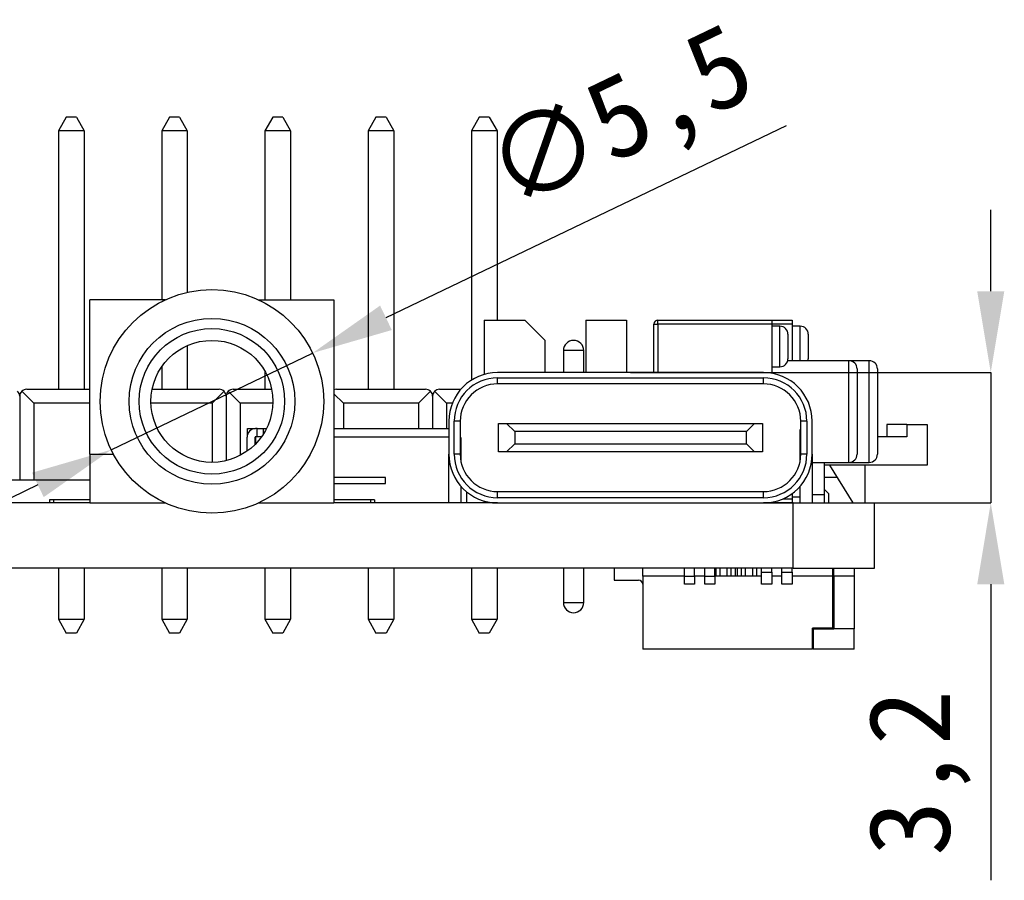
# Model space of a CAD drawing. Header units: millimetres. Extents: x 1690 to 1902, y 2170 to 2414.
# Tile 7 of 35: x 1768 to 1792, y 2170 to 2191. Entities that reach past the tile are written whole.
import ezdxf

# ---------------------------------------------------------------- set-up
doc = ezdxf.new("R2010")
doc.units = ezdxf.units.MM
doc.styles.add('黑体高度2mm', font='simhei.ttf', dxfattribs={"height": 2})
doc.dimstyles.new('红色高度2mm', dxfattribs={"dimtxt": 2, "dimasz": 2, "dimexe": 0, "dimexo": 0, "dimtad": 1, "dimdec": 1, "dimtxsty": '黑体高度2mm', "dimcen": 2.5, "dimclrd": 1, "dimclre": 1, "dimclrt": 1, "dimadec": 0, "dimazin": 0, "dimtfac": 1, "dimtdec": 1, "dimtmove": 0, "dimatfit": 3, "dimfxl": 1, "dimarcsym": 0})

# ---------------------------------------------------------------- blocks, each defined once
blk = doc.blocks.new('*D78')
at = {"color": 1, "lineweight": -2, "transparency": 16777216}
for p, q in [((1791.482, 2183.995), (1791.482, 2185.995)), ((1782.618, 2181.995), (1791.482, 2181.995)), ((1791.482, 2181.995), (1791.482, 2178.785)), ((1782.618, 2178.785), (1791.482, 2178.785)), ((1791.482, 2176.785), (1791.482, 2169.502))]:
    blk.add_line(p, q, dxfattribs=at)
at = {"color": 1, "transparency": 16777216}
for points in [[(1791.149, 2183.995), (1791.816, 2183.995), (1791.482, 2181.995)], [(1791.149, 2176.785), (1791.816, 2176.785), (1791.482, 2178.785)]]:
    blk.add_solid(points, dxfattribs=at)
at = {"layer": 'Defpoints', "color": 0, "transparency": 16777216}
for p in [(1782.618, 2181.995), (1782.618, 2178.785), (1791.482, 2178.785)]:
    blk.add_point(p, dxfattribs=at)
at = {"color": 1, "transparency": 16777216, "insert": (1789.734, 2172.143), "char_height": 2, "attachment_point": 5, "rotation": 90, "style": '黑体高度2mm'}
blk.add_mtext('3,2', dxfattribs=at)
blk = doc.blocks.new('*D79')
at = {"color": 1, "lineweight": -2, "transparency": 16777216}
for p, q in [((1786.447, 2188.068), (1776.6, 2183.341)), ((1769.839, 2180.095), (1774.797, 2182.475)), ((1768.036, 2179.23), (1766.233, 2178.364))]:
    blk.add_line(p, q, dxfattribs=at)
at = {"color": 1, "transparency": 16777216}
for points in [[(1776.456, 2183.641), (1776.745, 2183.04), (1774.797, 2182.475)], [(1767.892, 2179.53), (1768.18, 2178.929), (1769.839, 2180.095)]]:
    blk.add_solid(points, dxfattribs=at)
at = {"layer": 'Defpoints', "color": 0, "transparency": 16777216}
for p in [(1774.797, 2182.475), (1769.839, 2180.095)]:
    blk.add_point(p, dxfattribs=at)
at = {"color": 1, "transparency": 16777216, "insert": (1782.437, 2188.082), "char_height": 2, "attachment_point": 5, "rotation": 25.6435, "style": '黑体高度2mm'}
blk.add_mtext('∅5,5', dxfattribs=at)

msp = doc.modelspace()

# ---------------------------------------------------------------- linework, layer by layer
at = {"color": 7, "linetype": 'Continuous', "lineweight": 25}
for p, q in [((1768.733, 2188.279), (1768.543, 2187.939)), ((1768.983, 2188.279), (1768.733, 2188.279)), ((1768.983, 2188.279), (1769.173, 2187.939)), ((1771.273, 2188.279), (1771.083, 2187.939)), ((1771.523, 2188.279), (1771.273, 2188.279)), ((1771.523, 2188.279), (1771.713, 2187.939)), ((1773.813, 2188.279), (1773.623, 2187.939)), ((1774.063, 2188.279), (1773.813, 2188.279)), ((1774.063, 2188.279), (1774.253, 2187.939)), ((1776.353, 2188.279), (1776.163, 2187.939)), ((1776.603, 2188.279), (1776.353, 2188.279)), ((1776.603, 2188.279), (1776.793, 2187.939)), ((1778.893, 2188.279), (1778.703, 2187.939)), ((1779.143, 2188.279), (1778.893, 2188.279)), ((1779.143, 2188.279), (1779.333, 2187.939)), ((1769.173, 2187.939), (1768.543, 2187.939)), ((1768.543, 2187.939), (1768.543, 2181.584)), ((1769.173, 2187.939), (1769.173, 2181.584)), ((1771.083, 2187.939), (1771.083, 2183.785)), ((1771.713, 2187.939), (1771.083, 2187.939)), ((1771.713, 2187.939), (1771.713, 2183.968)), ((1774.253, 2187.939), (1773.623, 2187.939)), ((1773.623, 2187.939), (1773.623, 2183.785)), ((1774.253, 2187.939), (1774.253, 2183.785)), ((1776.793, 2187.939), (1776.163, 2187.939)), ((1776.163, 2187.939), (1776.163, 2181.584)), ((1776.793, 2187.939), (1776.793, 2181.584)), ((1779.333, 2187.939), (1778.703, 2187.939)), ((1778.703, 2187.939), (1778.703, 2181.807)), ((1779.333, 2187.939), (1779.333, 2183.285)), ((1769.318, 2179.985), (1769.318, 2183.785)), ((1771.118, 2183.785), (1769.318, 2183.785)), ((1771.118, 2183.76), (1771.118, 2183.785)), ((1771.172, 2183.785), (1771.118, 2183.785)), ((1773.464, 2183.785), (1775.318, 2183.785)), ((1775.318, 2183.785), (1775.318, 2178.785)), ((1779.018, 2183.285), (1779.018, 2181.949)), ((1779.018, 2183.285), (1780.018, 2183.285)), ((1780.518, 2182.785), (1780.018, 2183.285)), ((1781.518, 2183.285), (1781.518, 2181.995)), ((1781.518, 2183.285), (1782.518, 2183.285)), ((1782.518, 2183.285), (1782.518, 2181.995)), ((1783.193, 2181.995), (1783.193, 2183.185)), ((1783.193, 2183.185), (1783.293, 2183.185)), ((1783.293, 2183.185), (1783.293, 2183.285)), ((1783.293, 2183.285), (1786.093, 2183.285)), ((1786.093, 2183.185), (1783.293, 2183.185)), ((1786.093, 2183.285), (1786.093, 2183.185)), ((1786.093, 2183.285), (1786.593, 2183.285)), ((1786.093, 2183.185), (1786.093, 2181.978)), ((1786.293, 2183.135), (1786.093, 2183.135)), ((1786.593, 2183.285), (1786.593, 2183.185)), ((1786.593, 2183.185), (1786.593, 2182.285)), ((1786.793, 2183.135), (1786.593, 2183.135)), ((1786.493, 2182.935), (1786.493, 2182.335)), ((1786.993, 2182.935), (1786.993, 2182.335)), ((1771.713, 2182.658), (1771.713, 2181.584)), ((1780.518, 2181.995), (1780.518, 2182.785)), ((1780.968, 2182.535), (1780.968, 2181.995)), ((1781.468, 2181.995), (1781.468, 2182.535)), ((1787.993, 2182.285), (1786.487, 2182.285)), ((1788.493, 2182.285), (1787.993, 2182.285)), ((1771.083, 2182.137), (1771.083, 2181.584)), ((1773.623, 2182.024), (1773.623, 2181.584)), ((1785.888, 2181.995), (1779.348, 2181.995)), ((1786.093, 2182.135), (1786.293, 2182.135)), ((1788.193, 2182.085), (1788.193, 2179.985)), ((1788.693, 2182.085), (1788.693, 2179.985)), ((1779.348, 2181.715), (1779.348, 2181.865)), ((1779.348, 2181.865), (1785.888, 2181.865)), ((1785.888, 2181.715), (1779.348, 2181.715)), ((1785.888, 2181.715), (1785.888, 2181.865)), ((1767.639, 2181.533), (1767.934, 2181.238)), ((1767.761, 2181.584), (1769.318, 2181.584)), ((1770.848, 2181.584), (1772.496, 2181.584)), ((1772.323, 2181.238), (1772.618, 2181.533)), ((1772.719, 2181.533), (1773.014, 2181.238)), ((1772.841, 2181.584), (1773.788, 2181.584)), ((1775.318, 2181.474), (1775.554, 2181.238)), ((1775.381, 2181.584), (1777.576, 2181.584)), ((1777.403, 2181.238), (1777.698, 2181.533)), ((1777.799, 2181.533), (1778.094, 2181.238)), ((1777.921, 2181.584), (1778.444, 2181.584)), ((1767.588, 2181.411), (1767.588, 2179.345)), ((1769.318, 2181.238), (1767.934, 2181.238)), ((1767.934, 2181.238), (1767.934, 2179.345)), ((1772.323, 2181.238), (1770.819, 2181.238)), ((1772.323, 2181.238), (1772.323, 2179.785)), ((1772.668, 2181.411), (1772.668, 2179.827)), ((1773.817, 2181.238), (1773.014, 2181.238)), ((1773.014, 2181.238), (1773.014, 2179.956)), ((1775.554, 2181.238), (1775.554, 2180.615)), ((1777.403, 2181.238), (1775.554, 2181.238)), ((1777.403, 2181.238), (1777.403, 2180.615)), ((1777.748, 2181.411), (1777.748, 2180.615)), ((1778.094, 2181.238), (1778.094, 2180.615)), ((1778.233, 2181.238), (1778.094, 2181.238)), ((1778.148, 2180.795), (1778.148, 2179.985)), ((1778.278, 2179.985), (1778.278, 2180.795)), ((1778.428, 2180.795), (1778.278, 2180.795)), ((1778.428, 2180.795), (1778.428, 2179.985)), ((1779.368, 2180.04), (1779.368, 2180.74)), ((1779.368, 2180.74), (1779.568, 2180.74)), ((1779.768, 2180.54), (1779.568, 2180.74)), ((1779.568, 2180.74), (1785.668, 2180.74)), ((1785.668, 2180.74), (1785.468, 2180.54)), ((1785.668, 2180.74), (1785.868, 2180.74)), ((1785.868, 2180.74), (1785.868, 2180.04)), ((1786.808, 2179.985), (1786.808, 2180.795)), ((1786.958, 2180.795), (1786.808, 2180.795)), ((1786.958, 2180.795), (1786.958, 2179.985)), ((1787.088, 2179.985), (1787.088, 2180.795)), ((1788.922, 2180.715), (1788.922, 2180.415)), ((1789.418, 2180.715), (1788.922, 2180.715)), ((1789.418, 2180.715), (1789.418, 2180.415)), ((1789.418, 2180.715), (1789.918, 2180.715)), ((1789.918, 2180.715), (1789.918, 2179.715)), ((1773.193, 2180.469), (1773.193, 2180.615)), ((1773.193, 2180.615), (1773.393, 2180.615)), ((1773.433, 2180.615), (1773.393, 2180.615)), ((1773.433, 2180.415), (1773.433, 2180.615)), ((1773.433, 2180.615), (1773.583, 2180.615)), ((1773.583, 2180.615), (1773.66, 2180.615)), ((1773.583, 2180.615), (1773.583, 2180.479)), ((1775.318, 2180.615), (1778.148, 2180.615)), ((1779.768, 2180.54), (1779.768, 2180.24)), ((1785.468, 2180.54), (1779.768, 2180.54)), ((1785.468, 2180.24), (1785.468, 2180.54)), ((1786.808, 2180.585), (1786.788, 2180.585)), ((1786.788, 2180.585), (1786.788, 2180.185)), ((1773.183, 2180.06), (1773.183, 2180.405)), ((1773.383, 2180.229), (1773.383, 2180.405)), ((1773.393, 2180.415), (1773.393, 2180.239)), ((1773.54, 2180.415), (1773.393, 2180.415)), ((1778.448, 2180.39), (1778.428, 2180.39)), ((1778.448, 2179.794), (1778.448, 2180.39)), ((1779.568, 2180.04), (1779.768, 2180.24)), ((1779.768, 2180.24), (1785.468, 2180.24)), ((1785.468, 2180.24), (1785.668, 2180.04)), ((1789.418, 2180.415), (1788.693, 2180.415)), ((1769.318, 2179.985), (1769.318, 2178.785)), ((1769.318, 2179.985), (1769.895, 2179.985)), ((1778.148, 2178.785), (1778.148, 2179.985)), ((1778.428, 2179.985), (1778.278, 2179.985)), ((1779.568, 2180.04), (1779.368, 2180.04)), ((1785.668, 2180.04), (1779.568, 2180.04)), ((1785.868, 2180.04), (1785.668, 2180.04)), ((1786.788, 2180.185), (1786.788, 2179.794)), ((1786.788, 2180.185), (1786.808, 2180.185)), ((1786.958, 2179.985), (1786.808, 2179.985)), ((1787.088, 2179.985), (1787.088, 2178.785)), ((1787.088, 2179.785), (1787.993, 2179.785)), ((1787.393, 2178.995), (1787.393, 2179.785)), ((1787.993, 2179.785), (1788.493, 2179.785)), ((1789.918, 2179.715), (1787.393, 2179.715)), ((1788.093, 2178.785), (1787.519, 2179.715)), ((1788.393, 2178.785), (1788.393, 2179.715)), ((1769.318, 2179.345), (1766.368, 2179.345)), ((1776.593, 2179.415), (1775.318, 2179.415)), ((1775.318, 2179.265), (1776.593, 2179.265)), ((1776.593, 2179.265), (1776.593, 2179.415)), ((1787.693, 2179.415), (1787.393, 2179.415)), ((1787.693, 2179.415), (1787.693, 2179.433)), ((1778.448, 2178.785), (1778.448, 2179.191)), ((1778.593, 2178.785), (1778.593, 2179.052)), ((1779.348, 2178.915), (1779.348, 2179.065)), ((1779.348, 2179.065), (1785.888, 2179.065)), ((1785.888, 2178.915), (1785.888, 2179.065)), ((1786.593, 2179.014), (1786.593, 2178.885)), ((1786.788, 2179.191), (1786.788, 2178.785)), ((1787.493, 2179.015), (1787.393, 2179.115)), ((1787.493, 2179.015), (1787.493, 2178.785)), ((1769.318, 2178.785), (1756.758, 2178.785)), ((1768.318, 2178.86), (1768.318, 2178.785)), ((1768.418, 2178.86), (1768.318, 2178.86)), ((1769.318, 2178.86), (1768.418, 2178.86)), ((1769.318, 2178.785), (1771.172, 2178.785)), ((1773.464, 2178.785), (1775.318, 2178.785)), ((1776.218, 2178.86), (1775.318, 2178.86)), ((1779.348, 2178.785), (1775.318, 2178.785)), ((1776.318, 2178.86), (1776.218, 2178.86)), ((1776.318, 2178.86), (1776.318, 2178.785)), ((1779.018, 2178.831), (1779.018, 2178.785)), ((1779.143, 2178.803), (1779.143, 2178.785)), ((1785.888, 2178.915), (1779.348, 2178.915)), ((1779.348, 2178.785), (1785.888, 2178.785)), ((1786.618, 2178.785), (1785.888, 2178.785)), ((1786.093, 2178.803), (1786.093, 2178.785)), ((1786.093, 2178.803), (1786.093, 2178.785)), ((1786.593, 2178.935), (1786.788, 2178.935)), ((1786.593, 2178.885), (1786.593, 2178.785)), ((1786.618, 2177.185), (1786.618, 2178.785)), ((1786.618, 2178.785), (1788.618, 2178.785)), ((1787.393, 2178.785), (1787.393, 2178.995)), ((1788.618, 2177.185), (1788.618, 2178.785)), ((1786.618, 2177.185), (1705.618, 2177.185)), ((1768.543, 2177.185), (1768.543, 2175.924)), ((1769.173, 2177.185), (1769.173, 2175.924)), ((1771.083, 2177.185), (1771.083, 2175.924)), ((1771.713, 2177.185), (1771.713, 2175.924)), ((1773.623, 2177.185), (1773.623, 2175.924)), ((1774.253, 2177.185), (1774.253, 2175.924)), ((1776.163, 2177.185), (1776.163, 2175.924)), ((1776.793, 2177.185), (1776.793, 2175.924)), ((1778.703, 2177.185), (1778.703, 2175.924)), ((1779.333, 2177.185), (1779.333, 2175.924)), ((1780.968, 2177.185), (1780.968, 2176.335)), ((1781.468, 2176.335), (1781.468, 2177.185)), ((1782.218, 2177.185), (1782.218, 2176.885)), ((1782.918, 2176.985), (1782.918, 2177.185)), ((1783.945, 2176.985), (1783.945, 2177.185)), ((1784.195, 2176.985), (1784.195, 2177.185)), ((1784.445, 2176.985), (1784.445, 2177.185)), ((1784.695, 2176.985), (1784.695, 2177.185)), ((1784.718, 2177.185), (1784.718, 2176.985)), ((1784.818, 2177.185), (1784.818, 2176.985)), ((1784.993, 2176.985), (1784.993, 2177.185)), ((1785.093, 2176.985), (1785.093, 2177.185)), ((1785.193, 2177.185), (1785.193, 2176.985)), ((1785.243, 2177.185), (1785.243, 2176.985)), ((1785.343, 2177.185), (1785.343, 2176.985)), ((1785.443, 2177.185), (1785.443, 2176.985)), ((1785.618, 2177.185), (1785.618, 2176.985)), ((1785.718, 2177.185), (1785.718, 2176.985)), ((1785.845, 2177.085), (1785.845, 2177.185)), ((1785.845, 2177.085), (1786.095, 2177.085)), ((1785.845, 2176.785), (1785.845, 2177.085)), ((1786.095, 2177.085), (1786.095, 2177.185)), ((1786.095, 2177.085), (1786.095, 2176.785)), ((1786.345, 2177.085), (1786.345, 2177.185)), ((1786.345, 2177.085), (1786.595, 2177.085)), ((1786.345, 2176.785), (1786.345, 2177.085)), ((1786.595, 2177.085), (1786.595, 2177.185)), ((1786.595, 2177.085), (1786.595, 2176.785)), ((1786.618, 2177.185), (1788.618, 2177.185)), ((1787.598, 2176.985), (1787.598, 2177.185)), ((1787.618, 2176.985), (1787.618, 2177.185)), ((1788.118, 2177.185), (1788.118, 2176.985)), ((1782.218, 2176.885), (1782.818, 2176.885)), ((1782.918, 2176.985), (1782.918, 2175.185)), ((1783.945, 2176.985), (1782.918, 2176.985)), ((1783.945, 2176.785), (1783.945, 2176.985)), ((1783.945, 2176.985), (1784.195, 2176.985)), ((1784.445, 2176.985), (1784.195, 2176.985)), ((1784.195, 2176.985), (1784.195, 2176.785)), ((1784.445, 2176.785), (1784.445, 2176.985)), ((1784.445, 2176.985), (1784.695, 2176.985)), ((1785.845, 2176.985), (1784.695, 2176.985)), ((1784.695, 2176.985), (1784.695, 2176.785)), ((1786.345, 2176.985), (1786.095, 2176.985)), ((1787.598, 2176.985), (1786.595, 2176.985)), ((1787.598, 2175.705), (1787.598, 2176.985)), ((1787.618, 2176.985), (1787.598, 2176.985)), ((1787.598, 2176.838), (1787.618, 2176.838)), ((1787.618, 2176.985), (1787.618, 2175.685)), ((1788.118, 2176.985), (1787.618, 2176.985)), ((1788.118, 2176.985), (1788.118, 2175.685)), ((1784.195, 2176.785), (1783.945, 2176.785)), ((1784.695, 2176.785), (1784.445, 2176.785)), ((1786.095, 2176.785), (1785.845, 2176.785)), ((1786.595, 2176.785), (1786.345, 2176.785)), ((1787.598, 2176.185), (1787.618, 2176.185)), ((1768.543, 2175.924), (1769.173, 2175.924)), ((1768.543, 2175.924), (1768.733, 2175.584)), ((1769.173, 2175.924), (1768.983, 2175.584)), ((1771.083, 2175.924), (1771.713, 2175.924)), ((1771.083, 2175.924), (1771.273, 2175.584)), ((1771.713, 2175.924), (1771.523, 2175.584)), ((1773.623, 2175.924), (1774.253, 2175.924)), ((1773.623, 2175.924), (1773.813, 2175.584)), ((1774.253, 2175.924), (1774.063, 2175.584)), ((1776.163, 2175.924), (1776.793, 2175.924)), ((1776.163, 2175.924), (1776.353, 2175.584)), ((1776.793, 2175.924), (1776.603, 2175.584)), ((1778.703, 2175.924), (1779.333, 2175.924)), ((1778.703, 2175.924), (1778.893, 2175.584)), ((1779.333, 2175.924), (1779.143, 2175.584)), ((1787.598, 2175.705), (1787.096, 2175.705)), ((1787.096, 2175.185), (1787.096, 2175.705)), ((1787.116, 2175.685), (1787.096, 2175.685)), ((1787.116, 2175.685), (1787.618, 2175.685)), ((1787.116, 2175.685), (1787.116, 2175.185)), ((1788.118, 2175.685), (1787.618, 2175.685)), ((1788.118, 2175.185), (1788.118, 2175.685)), ((1768.983, 2175.584), (1768.733, 2175.584)), ((1771.523, 2175.584), (1771.273, 2175.584)), ((1774.063, 2175.584), (1773.813, 2175.584)), ((1776.603, 2175.584), (1776.353, 2175.584)), ((1779.143, 2175.584), (1778.893, 2175.584)), ((1787.096, 2175.185), (1782.918, 2175.185)), ((1788.118, 2175.185), (1787.116, 2175.185))]:
    msp.add_line(p, q, dxfattribs=at)
at = {"color": 8, "linetype": 'Continuous', "lineweight": 25}
for p, q in [((1783.293, 2183.185), (1783.293, 2181.995)), ((1786.593, 2183.185), (1786.093, 2183.185)), ((1786.293, 2182.135), (1786.293, 2183.135)), ((1786.793, 2182.285), (1786.793, 2183.135)), ((1781.468, 2182.535), (1780.968, 2182.535)), ((1787.993, 2179.785), (1787.993, 2182.285)), ((1788.493, 2179.785), (1788.493, 2182.285)), ((1778.148, 2180.405), (1775.318, 2180.405)), ((1768.418, 2178.86), (1768.418, 2178.785)), ((1776.218, 2178.86), (1776.218, 2178.785)), ((1786.368, 2178.885), (1786.593, 2178.885)), ((1787.088, 2178.995), (1787.393, 2178.995)), ((1780.968, 2176.335), (1781.468, 2176.335))]:
    msp.add_line(p, q, dxfattribs=at)
at = {"color": 7, "linetype": 'Continuous', "lineweight": 25, "flags": 128}
for points in [[(1786.987, 2182.285), (1786.989, 2182.296), (1786.993, 2182.335)], [(1782.918, 2177.179), (1782.907, 2177.181), (1782.868, 2177.185)]]:
    msp.add_lwpolyline(points, dxfattribs=at)
at = {"color": 7, "linetype": 'Continuous', "lineweight": 25}
for radius in [2.75, 2.04, 1.79, 1.5]:
    msp.add_circle((1772.318, 2181.285), radius, dxfattribs=at)
for centre, radius, start, end in [((1783.293, 2183.185), 0.1, 90, 180), ((1786.293, 2182.935), 0.2, 0, 90), ((1786.793, 2182.935), 0.2, 0, 90), ((1781.218, 2182.535), 0.25, 0, 180), ((1786.293, 2182.335), 0.2, 270, 0), ((1787.993, 2182.085), 0.2, 0, 90), ((1788.493, 2182.085), 0.2, 0, 90), ((1779.348, 2180.795), 1.2, 90, 180), ((1785.888, 2180.795), 1.2, 0, 90), ((1779.348, 2180.795), 1.07, 90, 180), ((1779.348, 2180.795), 0.92, 90, 180), ((1785.888, 2180.795), 1.07, 0, 90), ((1785.888, 2180.795), 0.92, 0, 90), ((1767.416, 2181.411), 0.173, 0, 45), ((1767.761, 2181.411), 0.173, 135, 180), ((1767.761, 2181.411), 0.173, 90, 135), ((1772.496, 2181.411), 0.173, 45, 90), ((1772.496, 2181.411), 0.173, 0, 45), ((1772.841, 2181.411), 0.173, 135, 180), ((1772.841, 2181.411), 0.173, 90, 135), ((1775.381, 2181.411), 0.173, 90, 111.3666), ((1777.576, 2181.411), 0.173, 45, 90), ((1777.576, 2181.411), 0.173, 0, 45), ((1777.921, 2181.411), 0.173, 135, 180), ((1777.921, 2181.411), 0.173, 90, 135), ((1773.393, 2180.405), 0.21, 90, 180), ((1773.393, 2180.405), 0.01, 90, 180), ((1779.348, 2179.985), 1.2, 180, 270), ((1779.348, 2179.985), 1.07, 180, 270), ((1779.348, 2179.985), 0.92, 180, 270), ((1785.888, 2179.985), 1.07, 270, 0), ((1785.888, 2179.985), 1.2, 270, 0), ((1785.888, 2179.985), 0.92, 270, 0), ((1787.993, 2179.985), 0.2, 270, 0), ((1788.493, 2179.985), 0.2, 270, 0), ((1782.818, 2176.785), 0.1, 0, 90), ((1781.218, 2176.335), 0.25, 180, 270), ((1781.218, 2176.335), 0.25, 270, 0)]:
    msp.add_arc(centre, radius, start, end, dxfattribs=at)

# ---------------------------------------------------------------- dimensions: what is measured, and where the dimension line sits
dim = msp.add_diameter_dim_2p(p1=(1769.839, 2180.095), p2=(1774.797, 2182.475), dimstyle='红色高度2mm')
dim.commit()
dim.dimension.update_dxf_attribs({"geometry": '*D79', "text_midpoint": (1783.194, 2186.506), "dimtype": 163})
dim = msp.add_linear_dim(base=(1791.482, 2178.785), p1=(1782.618, 2181.995), p2=(1782.618, 2178.785), angle=90, dimstyle='红色高度2mm')
dim.commit()
dim.dimension.update_dxf_attribs({"geometry": '*D78', "text_midpoint": (1789.734, 2172.143)})

doc.saveas('drawing.dxf')
